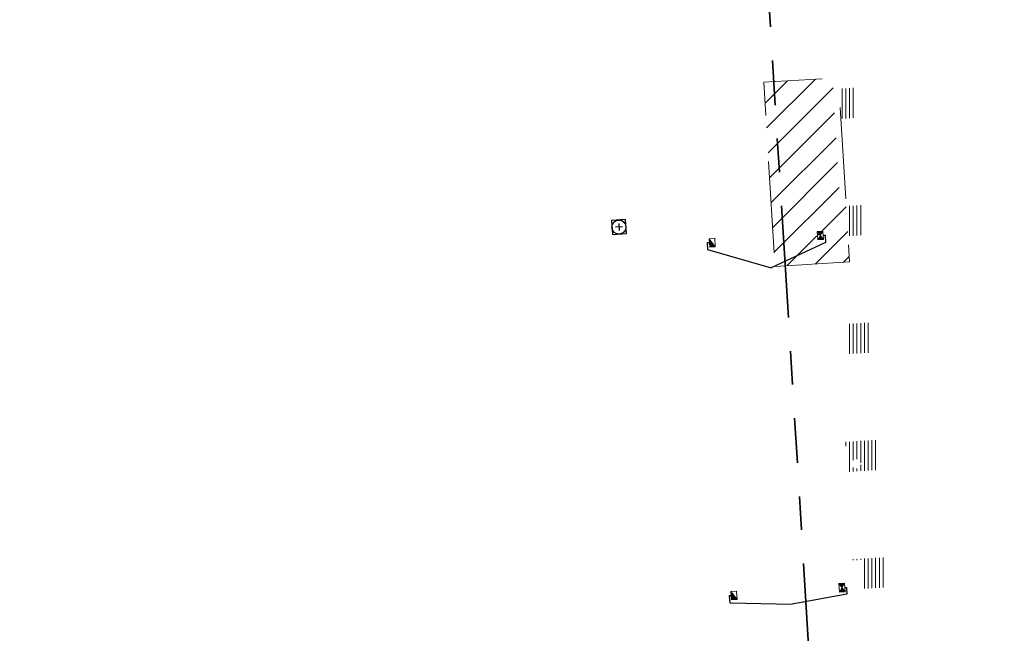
# Model space of a CAD drawing. Header units: metres. Extents: x 162336 to 163132, y 502484 to 502926.
# Tile 28 of 37: x 162584 to 162637, y 502760 to 502792. Entities that reach past the tile are written whole.
import ezdxf

# ---------------------------------------------------------------- set-up
doc = ezdxf.new("R2010")
doc.units = ezdxf.units.M
for name, pattern in [('DGN3', [7.370533, 4.913689, -2.456844]), ('RI-DRAINAGE-SO', [19.2, 6, -1.8, 1.8, -1.8, 2.4, -1.8, 1.8, -1.8]), ('RI-HWA-SO', [7.4, 5, -2.4])]:
    doc.linetypes.add(name, pattern=pattern)
for name, color, linetype, lineweight in [('B-BH-GR-BOOM-S 3de grootte -granulaat', 7, 'Continuous', 120), ('N-WE-GW-GROND_TEELAARDE-A-200', 7, 'Continuous', 18), ('N-WE-RI-HWA_KOLK-S', 150, 'Continuous', 13), ('N-WE-RI-PUT-OPHOOGTEBRENGEN_VWA-S', 20, 'Continuous', 30)]:
    doc.layers.add(name, color=color, linetype=linetype, lineweight=lineweight)
for name, color, linetype, lineweight, true_color in [('N-WE-RI-DRAINAGE_DRAIN_PP_80-G', 3, 'RI-DRAINAGE-SO', 35, 0x00ff00), ('N-WE-RI-HWA_KOLK-S-200', 150, 'Continuous', 25, 0x007fff), ('N-WE-RI-HWA_KOLK_RWSKOLK-S-200', 150, 'Continuous', 25, 0x007fff), ('N-WE-RI-HWA_KOLKAANSLUITLEIDING_PVC_125-G', 150, 'RI-HWA-SO', 25, 0x007fff)]:
    doc.layers.add(name, color=color, linetype=linetype, lineweight=lineweight, true_color=true_color)
pattern_1 = [(90, (0, 0), (-0.2, 1e-17), [])]

# ---------------------------------------------------------------- blocks, each defined once
blk = doc.blocks.new('N-SRI-KOLK_TROTTOIR-SO21')
at = {"layer": 'N-WE-RI-HWA_KOLK-S', "linetype": 'Continuous'}
blk.add_hatch(color=256, dxfattribs=at).paths.add_polyline_path([(-0.313, 0.206), (-0.286, -0.243), (0.014, -0.225)])
at = {"layer": 'N-WE-RI-HWA_KOLK-S', "ltscale": 0.2}
blk.add_line((0.014, -0.225), (-0.313, 0.206), dxfattribs=at)
at = {"layer": 'N-WE-RI-HWA_KOLK-S', "ltscale": 0.2, "flags": 128}
blk.add_lwpolyline([(0.014, -0.225), (-0.014, 0.225), (-0.313, 0.206), (-0.286, -0.243), (0.014, -0.225)], dxfattribs=at)
blk = doc.blocks.new('N-SRI-KOLK_TROTTOIR-SO22')
at = {"layer": 'N-WE-RI-HWA_KOLK-S', "linetype": 'Continuous'}
blk.add_hatch(color=256, dxfattribs=at).paths.add_polyline_path([(-0.313, 0.206), (-0.286, -0.243), (0.014, -0.225)])
at = {"layer": 'N-WE-RI-HWA_KOLK-S', "ltscale": 0.2}
blk.add_line((0.014, -0.225), (-0.313, 0.206), dxfattribs=at)
at = {"layer": 'N-WE-RI-HWA_KOLK-S', "ltscale": 0.2, "flags": 128}
blk.add_lwpolyline([(0.014, -0.225), (-0.014, 0.225), (-0.313, 0.206), (-0.286, -0.243), (0.014, -0.225)], dxfattribs=at)
blk = doc.blocks.new('N-SRI-PUT_OPHOOGTEBRENGEN-SO50')
at = {"layer": 'N-WE-RI-PUT-OPHOOGTEBRENGEN_VWA-S', "ltscale": 0.235646, "flags": 128}
for points in [[(0.4, -0.352), (0.352, 0.4), (-0.4, 0.352), (-0.352, -0.4), (0.4, -0.352)], [(0.188, 0.012), (-0.188, -0.012)], [(-0.012, 0.188), (0.012, -0.188)]]:
    blk.add_lwpolyline(points, dxfattribs=at)
at = {"layer": 'N-WE-RI-PUT-OPHOOGTEBRENGEN_VWA-S', "ltscale": 0.235646}
blk.add_circle((0, 0), 0.377, dxfattribs=at)
blk = doc.blocks.new('N-SRI-KOLK_COMBINATIE-SO5')
at = {"layer": 'N-WE-RI-HWA_KOLK-S', "linetype": 'Continuous'}
for points in [[(-0.313, 0.206), (-0.15, -0.009), (-0.014, 0.225)], [(-0.15, -0.009), (-0.286, -0.243), (0.014, -0.225)]]:
    blk.add_hatch(color=256, dxfattribs=at).paths.add_polyline_path(points)
h = blk.add_hatch(color=256, dxfattribs=at)
h.paths.add_polyline_path([(-0.313, 0.206), (-0.15, -0.009), (-0.014, 0.225)])
h.paths.add_polyline_path([(-0.15, -0.009), (-0.286, -0.243), (0.014, -0.225)])
at = {"layer": 'N-WE-RI-HWA_KOLK-S', "ltscale": 0.2}
for p, q in [((0.014, -0.225), (-0.313, 0.206)), ((-0.014, 0.225), (-0.286, -0.243))]:
    blk.add_line(p, q, dxfattribs=at)
at = {"layer": 'N-WE-RI-HWA_KOLK-S', "ltscale": 0.2, "flags": 128}
blk.add_lwpolyline([(0.014, -0.225), (-0.014, 0.225), (-0.313, 0.206), (-0.286, -0.243), (0.014, -0.225)], dxfattribs=at)
blk = doc.blocks.new('N-SRI-KOLK_COMBINATIE-SO6')
at = {"layer": 'N-WE-RI-HWA_KOLK-S', "linetype": 'Continuous'}
for points in [[(-0.313, 0.206), (-0.15, -0.009), (-0.014, 0.225)], [(-0.15, -0.009), (-0.286, -0.243), (0.014, -0.225)]]:
    blk.add_hatch(color=256, dxfattribs=at).paths.add_polyline_path(points)
h = blk.add_hatch(color=256, dxfattribs=at)
h.paths.add_polyline_path([(-0.313, 0.206), (-0.15, -0.009), (-0.014, 0.225)])
h.paths.add_polyline_path([(-0.15, -0.009), (-0.286, -0.243), (0.014, -0.225)])
at = {"layer": 'N-WE-RI-HWA_KOLK-S', "ltscale": 0.2}
for p, q in [((0.014, -0.225), (-0.313, 0.206)), ((-0.014, 0.225), (-0.286, -0.243))]:
    blk.add_line(p, q, dxfattribs=at)
at = {"layer": 'N-WE-RI-HWA_KOLK-S', "ltscale": 0.2, "flags": 128}
blk.add_lwpolyline([(0.014, -0.225), (-0.014, 0.225), (-0.313, 0.206), (-0.286, -0.243), (0.014, -0.225)], dxfattribs=at)

msp = doc.modelspace()

# ---------------------------------------------------------------- hatches: boundary and pattern name
at = {"layer": 'N-WE-GW-GROND_TEELAARDE-A-200'}
h = msp.add_hatch(dxfattribs=at)
h.set_pattern_fill('AGW-GROND_TEELAARDE-SO', color=256, scale=0.2, pattern_type=2)
h.set_pattern_definition(pattern_1)
h.paths.add_polyline_path([(162421.517, 502819.726), (162435.034, 502820.576), (162435.169, 502820.432), (162435.343, 502820.275), (162435.553, 502820.121), (162435.897, 502819.944), (162436.228, 502819.841), (162436.649, 502819.789), (162442.014, 502820.095), (162442.181, 502820.21), (162442.325, 502817.953), (162445.008, 502818.123), (162446.244, 502817.251), (162443.192, 502817.061), (162443.511, 502811.925), (162442.505, 502811.858), (162442.17, 502817.226), (162424.634, 502816.13), (162424.643, 502815.982), (162424.967, 502810.771), (162422.081, 502810.59)])
edge = h.paths.add_edge_path(flags=16)
edge.add_ellipse((162362.043, 502852.57), major_axis=(-0.0024, 0.0374), ratio=0.999228, start_angle=0, end_angle=360, ccw=False)
edge = h.paths.add_edge_path(flags=16)
edge.add_ellipse((162362.585, 502843.074), major_axis=(-0.0024, 0.0374), ratio=0.999228, start_angle=0, end_angle=360, ccw=False)
edge = h.paths.add_edge_path(flags=16)
edge.add_ellipse((162361.375, 502862.47), major_axis=(-0.0024, 0.0374), ratio=0.999228, start_angle=0, end_angle=360, ccw=False)
h.paths.add_polyline_path([(162362.219, 502859.55), (162362.319, 502859.557), (162363.515, 502840.078), (162363.415, 502840.072), (162363.443, 502839.623), (162363.543, 502839.629), (162363.629, 502838.217), (162362.822, 502838.159), (162362.786, 502838.484), (162362.788, 502838.484), (162362.758, 502838.774), (162362.163, 502845.491), (162360.898, 502866.676), (162361.878, 502866.739), (162362.291, 502860.006), (162362.191, 502860)])
h.paths.add_polyline_path([(162370.36, 502859.13), (162370.182, 502861.923), (162370.463, 502861.92), (162370.486, 502861.402), (162370.779, 502861.415), (162370.814, 502860.896), (162371.337, 502860.935), (162371.387, 502859.961), (162371.777, 502859.979), (162371.78, 502859.223)])
edge = h.paths.add_edge_path(flags=16)
edge.add_ellipse((162389.544, 502924.307), major_axis=(-0.0024, 0.0375), ratio=0.999228, start_angle=0, end_angle=360, ccw=False)
edge = h.paths.add_edge_path(flags=16)
edge.add_ellipse((162379.964, 502923.711), major_axis=(-0.0024, 0.0375), ratio=0.999228, start_angle=0, end_angle=360, ccw=False)
h.paths.add_polyline_path([(162371.042, 502923.041), (162371.029, 502923.547), (162371.022, 502923.655), (162398.112, 502925.305), (162398.145, 502924.764)])
edge = h.paths.add_edge_path(flags=16)
edge.add_ellipse((162472.361, 502871.473), major_axis=(-0.0024, 0.0375), ratio=0.999228, start_angle=0, end_angle=360, ccw=False)
edge = h.paths.add_edge_path(flags=16)
edge.add_ellipse((162472.286, 502872.403), major_axis=(-0.0024, 0.0375), ratio=0.999228, start_angle=0, end_angle=360, ccw=False)
edge = h.paths.add_edge_path(flags=16)
edge.add_ellipse((162481.311, 502872.974), major_axis=(-0.0024, 0.0375), ratio=0.999228, start_angle=0, end_angle=360, ccw=False)
edge = h.paths.add_edge_path(flags=16)
edge.add_ellipse((162481.4, 502872.078), major_axis=(-0.0024, 0.0375), ratio=0.999228, start_angle=0, end_angle=360, ccw=False)
edge = h.paths.add_edge_path(flags=16)
edge.add_ellipse((162491.481, 502873.637), major_axis=(-0.0024, 0.0375), ratio=0.999228, start_angle=0, end_angle=360, ccw=False)
edge = h.paths.add_edge_path()
edge.add_line((162491.614, 502871.718), (162490.496, 502871.657))
edge.add_line((162490.496, 502871.657), (162490.491, 502871.77))
edge.add_line((162490.491, 502871.77), (162478.157, 502870.992))
edge.add_line((162478.157, 502870.992), (162470.974, 502870.605))
edge.add_line((162470.974, 502870.605), (162470.856, 502872.5))
edge.add_line((162470.856, 502872.5), (162485.627, 502873.415))
edge.add_line((162485.627, 502873.415), (162493.227, 502873.874))
edge.add_line((162493.227, 502873.874), (162492.846, 502880.392))
edge.add_line((162492.846, 502880.392), (162493.987, 502880.465))
edge.add_line((162493.987, 502880.465), (162494.519, 502871.874))
edge.add_line((162494.519, 502871.874), (162491.646, 502871.719))
edge.add_ellipse((162491.628, 502871.752), major_axis=(-0.0024, 0.0375), ratio=0.999228, start_angle=204.2611, end_angle=514.6215)
h.paths.add_polyline_path([(162503.076, 502855.443), (162503.175, 502855.449), (162503.182, 502855.349), (162507.723, 502855.63), (162508.325, 502845.898), (162508.826, 502845.929), (162509.922, 502845.996), (162508.48, 502869.305), (162502.561, 502868.939), (162502.362, 502868.295), (162502.373, 502866.891)])
h.paths.add_polyline_path([(162538.734, 502870.453), (162538.737, 502870.459), (162538.743, 502870.478), (162538.747, 502870.497), (162538.75, 502870.516), (162538.751, 502870.535), (162538.75, 502870.553), (162538.747, 502870.572), (162538.743, 502870.591), (162538.737, 502870.611), (162538.729, 502870.629), (162538.722, 502870.641), (162538.703, 502870.938), (162537.951, 502870.89), (162537.968, 502870.619), (162537.965, 502870.611), (162537.958, 502870.591), (162537.954, 502870.572), (162537.952, 502870.553), (162537.951, 502870.535), (162537.952, 502870.516), (162537.954, 502870.497), (162537.958, 502870.478), (162537.965, 502870.459), (162537.973, 502870.44), (162537.98, 502870.426), (162537.999, 502870.138), (162538.751, 502870.186)], flags=16)
edge = h.paths.add_edge_path(flags=16)
edge.add_ellipse((162531.906, 502869.982), major_axis=(-0.25, 0), ratio=1, start_angle=-146.5113, end_angle=206.759, ccw=False)
edge.add_line((162532.115, 502870.12), (162532.13, 502870.095))
edge = h.paths.add_edge_path(flags=16)
edge.add_ellipse((162511.919, 502869.277), major_axis=(-0.0024, 0.0375), ratio=0.999228, start_angle=0, end_angle=360, ccw=False)
edge = h.paths.add_edge_path(flags=16)
edge.add_ellipse((162522.497, 502868.462), major_axis=(-0.0024, 0.0375), ratio=0.999228, start_angle=0, end_angle=360, ccw=False)
edge = h.paths.add_edge_path(flags=16)
edge.add_ellipse((162522.447, 502869.89), major_axis=(-0.0024, 0.0375), ratio=0.999228, start_angle=0, end_angle=360, ccw=False)
edge = h.paths.add_edge_path(flags=16)
edge.add_ellipse((162532.379, 502869.057), major_axis=(-0.0024, 0.0375), ratio=0.999228, start_angle=0, end_angle=360, ccw=False)
edge = h.paths.add_edge_path()
edge.add_line((162511.902, 502867.747), (162510.21, 502867.645))
edge.add_line((162510.21, 502867.645), (162510.109, 502869.306))
edge.add_line((162510.109, 502869.306), (162538.74, 502871.078))
edge.add_line((162538.74, 502871.078), (162538.844, 502869.377))
edge.add_line((162538.844, 502869.377), (162511.943, 502867.75))
edge.add_ellipse((162511.92, 502867.78), major_axis=(-0.0024, 0.0375), ratio=0.999228, start_angle=212.8954, end_angle=506.7392)
edge = h.paths.add_edge_path(flags=16)
edge.add_ellipse((162554.017, 502704.407), major_axis=(-0.25, 0), ratio=1, start_angle=-19.7806, end_angle=333.4897, ccw=False)
edge.add_line((162553.781, 502704.492), (162553.793, 502704.519))
edge = h.paths.add_edge_path()
edge.add_ellipse((162551.443, 502714.761), major_axis=(-0.579, 0), ratio=1, start_angle=88.3276, end_angle=98.4248)
edge.add_line((162551.528, 502714.188), (162556.303, 502714.513))
edge.add_line((162556.303, 502714.513), (162556.577, 502710.125))
edge.add_line((162556.577, 502710.125), (162556.776, 502710.137))
edge.add_line((162556.776, 502710.137), (162556.846, 502709.236))
edge.add_line((162556.846, 502709.236), (162552.732, 502708.974))
edge.add_line((162552.732, 502708.974), (162552.986, 502704.982))
edge.add_line((162552.986, 502704.982), (162557.154, 502705.248))
edge.add_line((162557.154, 502705.248), (162557.171, 502705.029))
edge.add_line((162557.171, 502705.029), (162577.095, 502706.273))
edge.add_line((162577.095, 502706.273), (162577.219, 502706.826))
edge.add_line((162577.219, 502706.826), (162577.305, 502705.378))
edge.add_line((162577.305, 502705.378), (162549.792, 502703.693))
edge.add_line((162549.792, 502703.693), (162549.16, 502713.814))
edge.add_line((162549.16, 502713.814), (162549.362, 502713.826))
edge.add_line((162549.362, 502713.826), (162549.356, 502713.926))
edge.add_line((162549.356, 502713.926), (162550.264, 502713.982))
edge.add_ellipse((162550.22, 502714.681), major_axis=(-0.7, 0), ratio=1, start_angle=93.5531, end_angle=128.9932)
edge.add_line((162550.661, 502714.137), (162551.426, 502714.182))
edge = h.paths.add_edge_path(flags=16)
edge.add_ellipse((162508.182, 502708.963), major_axis=(-0.0024, 0.0375), ratio=0.999228, start_angle=0, end_angle=360, ccw=False)
edge = h.paths.add_edge_path(flags=16)
edge.add_ellipse((162498.418, 502708.139), major_axis=(-0.0024, 0.0375), ratio=0.999228, start_angle=0, end_angle=360, ccw=False)
edge = h.paths.add_edge_path(flags=16)
edge.add_ellipse((162487.929, 502707.676), major_axis=(-0.0024, 0.0375), ratio=0.999228, start_angle=0, end_angle=360, ccw=False)
edge = h.paths.add_edge_path(flags=16)
edge.add_ellipse((162478.214, 502707.105), major_axis=(-0.0024, 0.0375), ratio=0.999228, start_angle=0, end_angle=360, ccw=False)
h.paths.add_polyline_path([(162476.685, 502707.087), (162505.879, 502708.912), (162539.79, 502710.978), (162539.851, 502709.987), (162476.746, 502706.099)])
edge = h.paths.add_edge_path(flags=16)
edge.add_ellipse((162395.834, 502721.362), major_axis=(-0.0024, 0.0374), ratio=0.999228, start_angle=0, end_angle=360, ccw=False)
edge = h.paths.add_edge_path(flags=16)
edge.add_ellipse((162396.47, 502711.185), major_axis=(-0.0024, 0.0374), ratio=0.999228, start_angle=0, end_angle=360, ccw=False)
edge = h.paths.add_edge_path()
edge.add_line((162395.383, 502731.715), (162396.765, 502708.907))
edge.add_line((162396.765, 502708.907), (162397.036, 502704.3))
edge.add_line((162397.036, 502704.3), (162396.295, 502704.256))
edge.add_line((162396.295, 502704.256), (162395.798, 502704.697))
edge.add_line((162395.798, 502704.697), (162394.018, 502733.935))
edge.add_line((162394.018, 502733.935), (162394.9, 502734.934))
edge.add_line((162394.9, 502734.934), (162395.187, 502734.952))
edge.add_line((162395.187, 502734.952), (162395.379, 502731.782))
edge.add_ellipse((162395.364, 502731.747), major_axis=(-0.0024, 0.0374), ratio=0.999228, start_angle=333.5251, end_angle=566.1217)
edge = h.paths.add_edge_path(flags=16)
edge.add_ellipse((162599.331, 502707.364), major_axis=(-0.0024, 0.0375), ratio=0.999228, start_angle=0, end_angle=360, ccw=False)
edge = h.paths.add_edge_path(flags=16)
edge.add_ellipse((162589.565, 502706.823), major_axis=(-0.0024, 0.0375), ratio=0.999228, start_angle=0, end_angle=360, ccw=False)
edge = h.paths.add_edge_path()
edge.add_ellipse((162583.961, 502706.24), major_axis=(-0.25, 0), ratio=1, start_angle=93.4892, end_angle=273.4892)
edge.add_line((162583.945, 502706.489), (162583.943, 502706.535))
edge.add_line((162583.943, 502706.535), (162608.977, 502708.062))
edge.add_line((162608.977, 502708.062), (162609.022, 502707.322))
edge.add_line((162609.022, 502707.322), (162583.988, 502705.788))
edge.add_line((162583.988, 502705.788), (162583.976, 502705.99))
edge = h.paths.add_edge_path(flags=16)
edge.add_ellipse((162616.144, 502666.519), major_axis=(-0.0024, 0.0374), ratio=0.999228, start_angle=0, end_angle=360, ccw=False)
edge = h.paths.add_edge_path(flags=16)
edge.add_ellipse((162615.418, 502676.401), major_axis=(-0.0024, 0.0374), ratio=0.999228, start_angle=0, end_angle=360, ccw=False)
edge = h.paths.add_edge_path()
edge.add_ellipse((162615.429, 502664.807), major_axis=(-0.25, 0), ratio=1, start_angle=33.4892, end_angle=333.4892)
edge.add_line((162615.205, 502664.919), (162615.153, 502664.945))
edge.add_line((162615.153, 502664.945), (162613.958, 502684.042))
edge.add_line((162613.958, 502684.042), (162615.141, 502684.116))
edge.add_line((162615.141, 502684.116), (162615.159, 502683.799))
edge.add_line((162615.159, 502683.799), (162616.307, 502665.548))
edge.add_line((162616.307, 502665.548), (162616.303, 502665.534))
edge.add_line((162616.303, 502665.534), (162616.301, 502665.515))
edge.add_line((162616.301, 502665.515), (162616.3, 502665.496))
edge.add_line((162616.3, 502665.496), (162616.301, 502665.477))
edge.add_line((162616.301, 502665.477), (162616.303, 502665.458))
edge.add_line((162616.303, 502665.458), (162616.308, 502665.439))
edge.add_line((162616.308, 502665.439), (162616.314, 502665.42))
edge.add_line((162616.314, 502665.42), (162616.315, 502665.418))
edge.add_line((162616.315, 502665.418), (162616.722, 502658.942))
edge.add_line((162616.722, 502658.942), (162615.533, 502658.854))
edge.add_line((162615.533, 502658.854), (162615.172, 502664.637))
edge.add_line((162615.172, 502664.637), (162615.22, 502664.669))
h.paths.add_polyline_path([(162613.807, 502655.383), (162613.598, 502658.712), (162613.638, 502658.715), (162613.934, 502653.992), (162582.144, 502652.018), (162582.063, 502653.317)])
h.paths.add_polyline_path([(162630.424, 502647.556), (162630.699, 502642.626), (162628.4, 502642.494), (162627.777, 502642.458), (162627.786, 502642.278), (162603.433, 502640.765), (162603.114, 502645.897), (162602.077, 502645.841), (162602.105, 502645.392), (162602.141, 502645.394), (162602.467, 502640.049), (162633.855, 502641.963), (162634.145, 502641.982), (162633.881, 502644.367), (162633.717, 502645), (162633.378, 502645.727), (162632.876, 502646.364), (162632.286, 502646.854), (162631.624, 502647.211)])
edge = h.paths.add_edge_path(flags=16)
edge.add_ellipse((162567.845, 502652.2), major_axis=(-0.0024, 0.0375), ratio=0.999228, start_angle=0, end_angle=360, ccw=False)
edge = h.paths.add_edge_path()
edge.add_line((162548.046, 502650.768), (162548.03, 502651.015))
edge.add_line((162548.03, 502651.015), (162549.486, 502651.109))
edge.add_line((162549.486, 502651.109), (162549.486, 502650.517))
edge.add_line((162549.486, 502650.517), (162550.286, 502650.517))
edge.add_line((162550.286, 502650.517), (162550.286, 502651.16))
edge.add_line((162550.286, 502651.16), (162558.56, 502651.693))
edge.add_ellipse((162558.587, 502651.719), major_axis=(-0.0024, 0.0375), ratio=0.999228, start_angle=129.7834, end_angle=230.2968)
edge.add_line((162558.617, 502651.697), (162573.877, 502652.68))
edge.add_line((162573.877, 502652.68), (162573.944, 502651.609))
edge.add_line((162573.944, 502651.609), (162548.093, 502650.004))
edge.add_line((162548.093, 502650.004), (162548.05, 502650.705))
edge.add_ellipse((162548.028, 502650.735), major_axis=(-0.0024, 0.0375), ratio=0.999228, start_angle=211.6727, end_angle=328.1784)
edge = h.paths.add_edge_path(flags=16)
edge.add_ellipse((162430.665, 502659.865), major_axis=(-0.0024, 0.0375), ratio=0.999228, start_angle=0, end_angle=360, ccw=False)
edge = h.paths.add_edge_path(flags=16)
edge.add_ellipse((162420.419, 502659.642), major_axis=(-0.0024, 0.0375), ratio=0.999228, start_angle=0, end_angle=360, ccw=False)
edge = h.paths.add_edge_path(flags=16)
edge.add_ellipse((162411.256, 502659.155), major_axis=(-0.0024, 0.0375), ratio=0.999228, start_angle=0, end_angle=360, ccw=False)
h.paths.add_polyline_path([(162435.507, 502661.043), (162435.323, 502659.857), (162409.633, 502658.262), (162409.562, 502659.421), (162417.311, 502659.909), (162417.311, 502659.564), (162418.111, 502659.564), (162418.111, 502659.962)])
edge = h.paths.add_edge_path()
edge.add_arc((162406.536, 502665.135), 0.25, 314.1361, 386.759)
edge.add_line((162406.759, 502665.248), (162406.744, 502665.273))
edge.add_arc((162406.536, 502665.135), 0.25, 33.4892, 53.1521)
edge.add_line((162406.686, 502665.335), (162405.617, 502682.119))
edge.add_line((162405.617, 502682.119), (162404.587, 502699.361))
edge.add_line((162404.587, 502699.361), (162405.114, 502699.394))
edge.add_line((162405.114, 502699.394), (162407.566, 502659.298))
edge.add_line((162407.566, 502659.298), (162407.073, 502659.267))
edge.add_line((162407.073, 502659.267), (162407.068, 502659.343))
edge.add_line((162407.068, 502659.343), (162407.062, 502659.43))
edge.add_line((162407.062, 502659.43), (162406.71, 502664.956))
h.paths.add_polyline_path([(162384.175, 502626.989), (162385.046, 502626.592), (162372.825, 502599.014), (162371.335, 502595.495), (162370.722, 502593.495), (162370.394, 502591.743), (162370.27, 502590.819), (162370.22, 502589.04), (162370.38, 502587.03), (162370.565, 502585.909), (162371.415, 502583.295), (162372.193, 502581.707), (162370.908, 502584.33), (162369.966, 502586.806), (162369.747, 502588.04), (162369.616, 502589.543), (162369.609, 502591.028), (162369.765, 502592.585), (162370.157, 502594.429), (162370.745, 502596.215), (162373.739, 502603.155), (162382.073, 502622.389), (162383.982, 502627.016)])
h.paths.add_polyline_path([(162633.546, 502600.513), (162633.828, 502595.971), (162634.923, 502596.039), (162635.361, 502596.088), (162635.807, 502596.254), (162636.127, 502596.481), (162636.395, 502596.782), (162636.609, 502597.185), (162636.68, 502597.521), (162636.692, 502597.852), (162636.458, 502601.632), (162636.458, 502601.69), (162604.902, 502599.753), (162604.852, 502599.75), (162605.149, 502595.651), (162605.325, 502595.091), (162605.529, 502594.771), (162606.031, 502594.327), (162606.489, 502594.101), (162606.98, 502594.014), (162607.398, 502594.03), (162607.379, 502594.329), (162607.479, 502594.335), (162607.197, 502598.877)])
h = msp.add_hatch(dxfattribs=at)
h.set_pattern_fill('AGW-GROND_TEELAARDE-SO', color=256, scale=0.2, style=0, pattern_type=2)
h.set_pattern_definition(pattern_1)
h.paths.add_polyline_path([(162627.835, 502788.687), (162628.667, 502788.738), (162628.767, 502787.137), (162627.934, 502787.086)], flags=0)
h = msp.add_hatch(dxfattribs=at)
h.set_pattern_fill('AGW-GROND_TEELAARDE-SO', color=256, scale=0.2, style=0, pattern_type=2)
h.set_pattern_definition(pattern_1)
h.paths.add_polyline_path([(162628.222, 502782.399), (162629.06, 502782.451), (162629.16, 502780.85), (162628.321, 502780.798)], flags=0)
h = msp.add_hatch(dxfattribs=at)
h.set_pattern_fill('AGW-GROND_TEELAARDE-SO', color=256, scale=0.2, style=0, pattern_type=2)
h.set_pattern_definition(pattern_1)
h.paths.add_polyline_path([(162628.294, 502776.092), (162629.452, 502776.163), (162629.552, 502774.562), (162628.373, 502774.49)], flags=0)
h = msp.add_hatch(dxfattribs=at)
h.set_pattern_fill('AGW-GROND_TEELAARDE-SO', color=256, scale=0.2, style=0, pattern_type=2)
h.set_pattern_definition(pattern_1)
h.paths.add_polyline_path([(162628.186, 502769.773), (162629.845, 502769.875), (162629.945, 502768.274), (162628.284, 502768.172)])
edge = h.paths.add_edge_path(flags=16)
edge.add_ellipse((162628.308, 502768.772), major_axis=(-0.0024, 0.0374), ratio=0.999228, start_angle=0, end_angle=360)
h.paths.add_polyline_path([(162628.857, 502768.371), (162628.882, 502768.383), (162628.905, 502768.399), (162628.928, 502768.418), (162628.949, 502768.44), (162628.959, 502768.453), (162628.969, 502768.467), (162628.977, 502768.481), (162628.985, 502768.497), (162628.991, 502768.513), (162628.997, 502768.529), (162629.001, 502768.547), (162629.004, 502768.564), (162629.006, 502768.582), (162629.007, 502768.6), (162629.006, 502768.618), (162629.004, 502768.636), (162629.001, 502768.653), (162628.997, 502768.671), (162628.991, 502768.687), (162628.985, 502768.703), (162628.977, 502768.719), (162628.969, 502768.733), (162628.959, 502768.747), (162628.949, 502768.76), (162628.928, 502768.782), (162628.905, 502768.801), (162628.882, 502768.817), (162628.857, 502768.829), (162628.829, 502768.839), (162628.799, 502768.846), (162628.783, 502768.849), (162628.767, 502768.85), (162628.75, 502768.85), (162628.733, 502768.849), (162628.716, 502768.847), (162628.698, 502768.843), (162628.681, 502768.838), (162628.664, 502768.832), (162628.648, 502768.825), (162628.632, 502768.817), (162628.617, 502768.807), (162628.602, 502768.796), (162628.589, 502768.785), (162628.576, 502768.772), (162628.564, 502768.759), (162628.554, 502768.745), (162628.544, 502768.731), (162628.536, 502768.717), (162628.529, 502768.702), (162628.523, 502768.687), (162628.514, 502768.657), (162628.509, 502768.628), (162628.507, 502768.6), (162628.509, 502768.572), (162628.514, 502768.543), (162628.523, 502768.513), (162628.529, 502768.498), (162628.536, 502768.483), (162628.544, 502768.469), (162628.554, 502768.455), (162628.564, 502768.441), (162628.576, 502768.428), (162628.589, 502768.415), (162628.602, 502768.404), (162628.617, 502768.393), (162628.632, 502768.383), (162628.648, 502768.375), (162628.664, 502768.368), (162628.681, 502768.362), (162628.698, 502768.357), (162628.716, 502768.353), (162628.733, 502768.351), (162628.75, 502768.35), (162628.767, 502768.35), (162628.783, 502768.351), (162628.799, 502768.354), (162628.829, 502768.361)], flags=16)
h = msp.add_hatch(dxfattribs=at)
h.set_pattern_fill('AGW-GROND_TEELAARDE-SO', color=256, scale=0.2, style=0, pattern_type=2)
h.set_pattern_definition(pattern_1)
h.paths.add_polyline_path([(162629.129, 502761.912), (162629.037, 502763.464), (162628.572, 502763.431), (162628.569, 502763.485), (162630.238, 502763.587), (162630.338, 502761.986)], flags=0)

# ---------------------------------------------------------------- linework, layer by layer
at = {"layer": 'B-BH-GR-BOOM-S 3de grootte -granulaat', "color": 41, "linetype": 'DGN3', "lineweight": 13, "true_color": 0xffd4aa}
for p, q in [((162623.879, 502787.92), (162625.073, 502789.112)), ((162623.961, 502786.588), (162626.58, 502789.205)), ((162624.043, 502785.257), (162627.814, 502789.024)), ((162624.125, 502783.925), (162627.896, 502787.692)), ((162624.207, 502782.594), (162627.978, 502786.361)), ((162624.289, 502781.262), (162628.06, 502785.029)), ((162624.372, 502779.93), (162628.142, 502783.698)), ((162625.069, 502779.214), (162628.224, 502782.366)), ((162626.577, 502779.307), (162628.306, 502781.035)), ((162628.085, 502779.4), (162628.388, 502779.703))]:
    msp.add_line(p, q, dxfattribs=at)
at = {"layer": 'B-BH-GR-BOOM-S 3de grootte -granulaat', "color": 41, "linetype": 'DGN3', "lineweight": 13, "true_color": 0xffd4aa, "flags": 128}
msp.add_lwpolyline([(162624.418, 502779.174), (162628.406, 502779.42), (162627.798, 502789.28), (162623.811, 502789.034), (162624.418, 502779.174)], dxfattribs=at)
at = {"layer": 'N-WE-RI-DRAINAGE_DRAIN_PP_80-G'}
msp.add_lwpolyline([(162623.404, 502801.932, -0.198912), (162623.572, 502801.588), (162626.591, 502752.775, -0.198912), (162626.466, 502752.413), (162626.038, 502751.929, 0.198897), (162625.914, 502751.567), (162625.94, 502751.147), (162625.417, 502751.116, -0.198912), (162625.055, 502751.241), (162624.571, 502751.67, 0.198912), (162624.21, 502751.795)], format="xyb", dxfattribs=at)
at = {"layer": 'N-WE-RI-HWA_KOLKAANSLUITLEIDING_PVC_125-G', "flags": 128}
for points in [[(162620.901, 502780.434), (162620.775, 502780.427), (162620.796, 502780.074), (162624.213, 502779.094)], [(162626.987, 502780.841), (162627.091, 502780.848), (162627.116, 502780.45), (162624.213, 502779.094)], [(162628.148, 502761.977), (162628.24, 502761.982), (162628.262, 502761.611), (162625.326, 502761.078)], [(162622.064, 502761.535), (162621.963, 502761.529), (162621.986, 502761.161), (162625.326, 502761.078)]]:
    msp.add_lwpolyline(points, dxfattribs=at)

# ---------------------------------------------------------------- block references
at = {"layer": 'N-WE-RI-HWA_KOLK-S-200', "color": 7, "linetype": 'Continuous', "lineweight": 0}
for name, p in [('N-SRI-KOLK_TROTTOIR-SO21', (162621.2, 502780.453)), ('N-SRI-KOLK_TROTTOIR-SO22', (162622.363, 502761.554))]:
    msp.add_blockref(name, p, dxfattribs=at)
at = {"layer": 'N-WE-RI-HWA_KOLK_RWSKOLK-S-200'}
for name, p in [('N-SRI-KOLK_COMBINATIE-SO5', (162626.987, 502780.841)), ('N-SRI-KOLK_COMBINATIE-SO6', (162628.148, 502761.977))]:
    msp.add_blockref(name, p, dxfattribs=at)
at = {"layer": 'N-WE-RI-PUT-OPHOOGTEBRENGEN_VWA-S'}
msp.add_blockref('N-SRI-PUT_OPHOOGTEBRENGEN-SO50', (162616.054, 502781.279), dxfattribs=at)

doc.saveas('drawing.dxf')
